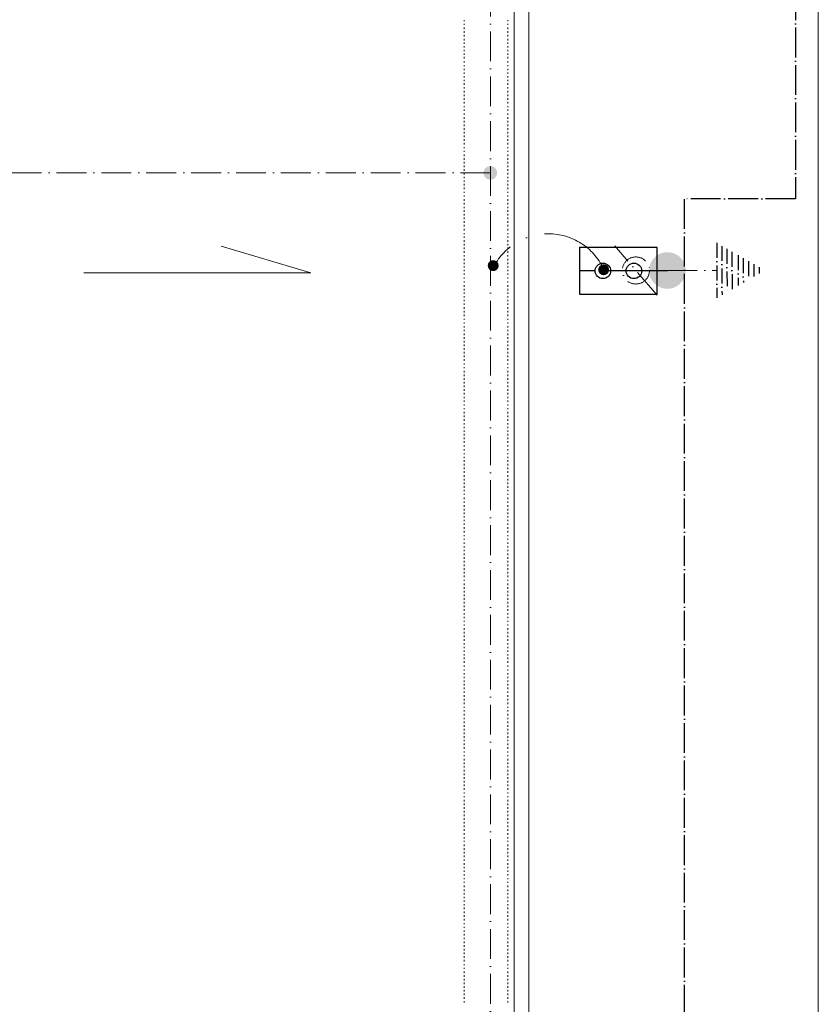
# Model space of a CAD drawing. Header units: centimetres. Extents: x -16053 to 7031, y -7778 to 254.
# Tile 166 of 256: x -4756 to -4113, y -4389 to -3597. Entities that reach past the tile are written whole.
import ezdxf
from ezdxf.enums import TextEntityAlignment as Align

# ---------------------------------------------------------------- set-up
doc = ezdxf.new("R2010")
doc.units = ezdxf.units.CM
doc.header["$MEASUREMENT"] = 0
doc.linetypes.add('ACAD_ISO04W100', pattern=[30, 24, -3, 0, -3])
doc.linetypes.add('ACAD_ISO10W100', pattern=[18, 12, -3, 0, -3])
doc.layers.get('0').update_dxf_attribs({"linetype": 'CONTINUOUS'})
for name, color, linetype, lineweight in [('2DE_OBJ_Eb-Ni', 160, 'CONTINUOUS', 30), ('2DE_OBJ_Eb-PV', 170, 'CONTINUOUS', 30), ('_jte_Uziom fund', 243, 'ACAD_ISO04W100', 30), ('ODGROMÓWKA', 3, 'ACAD_ISO10W100', 13)]:
    doc.layers.add(name, color=color, linetype=linetype, lineweight=lineweight)
doc.layers.add('2DE_TXT-EB', color=7, linetype='CONTINUOUS')
doc.layers.add('uziemienie', color=1, linetype='ACAD_ISO10W100')
doc.styles.add('CP_ATTR', font='txt')
doc.styles.add('CP_TXTCON', font='arial.ttf', dxfattribs={"width": 0.8})

# ---------------------------------------------------------------- blocks, each defined once
blk = doc.blocks.new('I$CE8CCB8F4')
at = {"layer": 'uziemienie'}
for points in [[(22.14, 0.07), (-22.14, -0.07)], [(19.68, -3.99), (-19.65, -4.11)], [(17.35, -8.04), (-17.3, -8.15)], [(15.03, -12.09), (-14.96, -12.19)], [(12.22, -16.99), (-12.12, -17.07)], [(9.8, -21.22), (-9.67, -21.27)], [(7.38, -25.44), (-7.22, -25.48)], [(4.96, -29.66), (-4.78, -29.69)], [(2.54, -33.88), (-2.33, -33.9)]]:
    blk.add_lwpolyline(points, dxfattribs=at)
blk = doc.blocks.new('I$C08180AA7')
at = {"layer": 'ODGROMÓWKA', "ltscale": 2}
h = blk.add_hatch(color=256, dxfattribs=at)
edge = h.paths.add_edge_path()
edge.add_arc((0.57, 0.59), 4.42, 0, 360)
h = blk.add_hatch(color=256, dxfattribs=at)
edge = h.paths.add_edge_path()
edge.add_arc((-2.77, -88.22), 4.42, 0, 360)
at = {"layer": 'uziemienie', "ltscale": 5}
h = blk.add_hatch(color=256, dxfattribs=at)
edge = h.paths.add_edge_path()
edge.add_ellipse((-3.33, -139.47), major_axis=(-11.53, 9.21), ratio=1, start_angle=225, end_angle=585)
h = blk.add_hatch(color=256, dxfattribs=at)
edge = h.paths.add_edge_path()
edge.add_arc((-2.54, -138.64), 6.18, 0, 360)
at = {"layer": 'ODGROMÓWKA', "ltscale": 2}
for points in [[(-23.25, -131.15), (16.58, -97.13)], [(-3.33, -139.47), (-3.33, -179.3)]]:
    blk.add_lwpolyline(points, dxfattribs=at)
blk.add_circle((-3.33, -114.14), 10.89, dxfattribs=at)
at = {"layer": 'ODGROMÓWKA', "ltscale": 5}
blk.add_arc((-23.15, -43.6), 49.36, 293.66536, 62.03675, dxfattribs=at)
at = {"layer": 'uziemienie', "ltscale": 5}
blk.add_lwpolyline([(-3.33, -88.81), (-3.33, -139.47)], dxfattribs=at)
at = {"layer": 'ODGROMÓWKA', "ltscale": 2}
blk.add_blockref('I$CE8CCB8F4', (-3.33, -179.3), dxfattribs=at)
blk = doc.blocks.new('Pd_elko_bis_n1362ni_ogko28')
for p, q in [((125, 0), (0, 0)), ((625, 0), (500, 0))]:
    blk.add_line(p, q)
for centre in [(187.5, 0), (437.5, 0)]:
    blk.add_circle(centre, 62.5)
at = {"linetype": 'ByBlock', "style": 'CP_ATTR', "flags": 9}
for tag, p in [('OTHER', (200.3, 61.2)), ('WEIGHT', (200.3, 61.3)), ('CHARACTER', (200.3, 61.2)), ('ARTICLE', (200.3, 61.3)), ('PRODUCER', (200.3, 61.2)), ('NAME', (200.3, 61.2)), ('VOLTAGE', (200.4, 61.2)), ('POWER', (200.4, 61.3)), ('PRODUCT-TYPE', (200.4, 61.2)), ('GROUP', (200.4, 61.3)), ('MATERIAL', (200.4, 61.2)), ('ORDER-NO', (200.4, 61.2)), ('NUMBER', (200.4, 61.2))]:
    blk.add_attdef(tag, text='', height=0.01, rotation=90, dxfattribs=at).set_placement(p, align=Align.MIDDLE_LEFT)
for tag, p in [('PART-3', (200.4, 61.2)), ('PART-2', (200.4, 61.2)), ('PART-1', (200.4, 61.2)), ('PART-6', (200.5, 61.2)), ('PART-5', (200.5, 61.2)), ('PART-4', (200.5, 61.2))]:
    blk.add_attdef(tag, text='', height=0.01, dxfattribs=at).set_placement(p, align=Align.MIDDLE_LEFT)
at = {"layer": '2DE_TXT-EB', "linetype": 'ByBlock', "style": 'CP_TXTCON', "width": 0.8, "flags": 12}
blk.add_attdef('MARK1', (87.5, 100), '', height=180, rotation=90, dxfattribs=at)
blk = doc.blocks.new('Pd_elko_bis_nx129_ccj6x9')
for p, q in [((187.5, 0), (-187.5, 0)), ((-187.5, 0), (-187.5, -625)), ((187.5, -625), (187.5, 0)), ((-187.5, -625), (187.5, -625))]:
    blk.add_line(p, q)
at = {"linetype": 'ByBlock', "style": 'CP_ATTR', "flags": 9}
for tag, p in [('OTHER', (-187.5, -624.9)), ('NAME', (-187.5, -624.9)), ('PART-1', (-187.5, -625)), ('MATERIAL', (-187.5, -625)), ('CHARACTER', (-187.5, -625)), ('ORDER-NO', (-187.5, -625)), ('PRODUCT-TYPE', (-187.5, -625)), ('NUMBER', (-187.5, -625)), ('PART-3', (-187.5, -625.1)), ('PART-2', (-187.5, -625.1)), ('ARTICLE', (-187.4, -624.9)), ('PRODUCER', (-187.4, -624.9)), ('PART-4', (-187.4, -625)), ('WEIGHT', (-187.4, -625)), ('VOLTAGE', (-187.4, -625)), ('POWER', (-187.4, -625)), ('GROUP', (-187.4, -625)), ('PART-6', (-187.4, -625.1)), ('PART-5', (-187.4, -625.1))]:
    blk.add_attdef(tag, text='', height=0.01, dxfattribs=at).set_placement(p, align=Align.MIDDLE_LEFT)
blk = doc.blocks.new('G$CF3B8FB40')
at = {"layer": '2DE_OBJ_Eb-Ni'}
blk.add_blockref('Pd_elko_bis_n1362ni_ogko28', (0, 0), dxfattribs=at)
at = {"layer": '2DE_OBJ_Eb-PV', "rotation": 270}
blk.add_blockref('Pd_elko_bis_nx129_ccj6x9', (625, 0), dxfattribs=at)

msp = doc.modelspace()

# ---------------------------------------------------------------- hatches: boundary and pattern name
at = {"layer": 'ODGROMÓWKA'}
h = msp.add_hatch(color=256, dxfattribs=at)
edge = h.paths.add_edge_path()
edge.add_arc((-4377.168, -3720.456), 5.528, 0, 360)

# ---------------------------------------------------------------- linework, layer by layer
at = {"color": 8, "linetype": 'Continuous', "lineweight": 15, "true_color": 0x767676}
msp.add_lwpolyline([(-4358.034, -5119.808), (-4346.29, -5119.808), (-4346.29, -325.557), (-4346.29, -313.152), (-6136.402, -313.152), (-6148.641, -313.152), (-6148.641, -855.164), (-6148.641, -842.925), (-9222.248, -842.925), (-9222.248, -855.164)], dxfattribs=at)
at = {"color": 252, "linetype": 'Continuous', "lineweight": 9, "true_color": 0x989898}
for points in [[(-4363.161, -4848.554), (-4358.034, -4848.554), (-4358.034, -325.557)], [(-4704.048, -3800.918), (-4521.448, -3800.918), (-4593.562, -3779.416)]]:
    msp.add_lwpolyline(points, dxfattribs=at)
at = {"color": 7, "linetype": 'Continuous', "lineweight": 9}
msp.add_lwpolyline([(-4113.409, -325.723), (-4113.409, -5119.973), (-4113.409, -5119.973)], dxfattribs=at)
at = {"color": 254, "linetype": 'Continuous', "lineweight": 5, "true_color": 0xfdc4fd}
for points in [[(-4398.226, -3598.47), (-4398.226, -3597.643), (-4398.226, -3597.643)], [(-4398.226, -3601.447), (-4398.226, -3600.62), (-4398.226, -3600.62)], [(-4398.226, -3604.92), (-4398.226, -3603.597), (-4398.226, -3603.597)], [(-4363.161, -3598.47), (-4363.161, -3597.643), (-4363.161, -3597.643)], [(-4363.161, -3601.447), (-4363.161, -3600.62), (-4363.161, -3600.62)], [(-4363.161, -3604.92), (-4363.161, -3603.597), (-4363.161, -3603.597)], [(-4398.226, -3607.897), (-4398.226, -3606.574), (-4398.226, -3606.574)], [(-4398.226, -3610.874), (-4398.226, -3609.551), (-4398.226, -3609.551)], [(-4363.161, -3607.897), (-4363.161, -3606.574), (-4363.161, -3606.574)], [(-4363.161, -3610.874), (-4363.161, -3609.551), (-4363.161, -3609.551)], [(-4398.226, -3613.852), (-4398.226, -3612.528), (-4398.226, -3612.528)], [(-4398.226, -3616.663), (-4398.226, -3615.506), (-4398.226, -3615.506)], [(-4398.226, -3619.641), (-4398.226, -3618.483), (-4398.226, -3618.483)], [(-4363.161, -3613.852), (-4363.161, -3612.528), (-4363.161, -3612.528)], [(-4363.161, -3616.663), (-4363.161, -3615.506), (-4363.161, -3615.506)], [(-4363.161, -3619.641), (-4363.161, -3618.483), (-4363.161, -3618.483)], [(-4398.226, -3622.618), (-4398.226, -3621.46), (-4398.226, -3621.46)], [(-4398.226, -3625.595), (-4398.226, -3624.437), (-4398.226, -3624.437)], [(-4398.226, -3628.572), (-4398.226, -3627.249), (-4398.226, -3627.249)], [(-4363.161, -3622.618), (-4363.161, -3621.46), (-4363.161, -3621.46)], [(-4363.161, -3625.595), (-4363.161, -3624.437), (-4363.161, -3624.437)], [(-4363.161, -3628.572), (-4363.161, -3627.249), (-4363.161, -3627.249)], [(-4398.226, -3631.549), (-4398.226, -3630.722), (-4398.226, -3630.722)], [(-4398.226, -3634.526), (-4398.226, -3633.7), (-4398.226, -3633.7)], [(-4363.161, -3631.549), (-4363.161, -3630.722), (-4363.161, -3630.722)], [(-4363.161, -3634.526), (-4363.161, -3633.7), (-4363.161, -3633.7)], [(-4398.226, -3637.834), (-4398.226, -3636.677), (-4398.226, -3636.677)], [(-4398.226, -3640.812), (-4398.226, -3639.654), (-4398.226, -3639.654)], [(-4398.226, -3643.789), (-4398.226, -3642.631), (-4398.226, -3642.631)], [(-4363.161, -3637.834), (-4363.161, -3636.677), (-4363.161, -3636.677)], [(-4363.161, -3640.812), (-4363.161, -3639.654), (-4363.161, -3639.654)], [(-4363.161, -3643.789), (-4363.161, -3642.631), (-4363.161, -3642.631)], [(-4398.226, -3646.766), (-4398.226, -3645.608), (-4398.226, -3645.608)], [(-4398.226, -3649.743), (-4398.226, -3648.42), (-4398.226, -3648.42)], [(-4363.161, -3646.766), (-4363.161, -3645.608), (-4363.161, -3645.608)], [(-4363.161, -3649.743), (-4363.161, -3648.42), (-4363.161, -3648.42)], [(-4398.226, -3652.72), (-4398.226, -3651.397), (-4398.226, -3651.397)], [(-4398.226, -3655.698), (-4398.226, -3654.374), (-4398.226, -3654.374)], [(-4398.226, -3658.675), (-4398.226, -3657.352), (-4398.226, -3657.352)], [(-4363.161, -3652.72), (-4363.161, -3651.397), (-4363.161, -3651.397)], [(-4363.161, -3655.698), (-4363.161, -3654.374), (-4363.161, -3654.374)], [(-4363.161, -3658.675), (-4363.161, -3657.352), (-4363.161, -3657.352)], [(-4398.226, -3661.652), (-4398.226, -3660.329), (-4398.226, -3660.329)], [(-4398.226, -3664.629), (-4398.226, -3663.306), (-4398.226, -3663.306)], [(-4398.226, -3667.606), (-4398.226, -3666.779), (-4398.226, -3666.779)], [(-4363.161, -3661.652), (-4363.161, -3660.329), (-4363.161, -3660.329)], [(-4363.161, -3664.629), (-4363.161, -3663.306), (-4363.161, -3663.306)], [(-4363.161, -3667.606), (-4363.161, -3666.779), (-4363.161, -3666.779)], [(-4398.226, -3670.583), (-4398.226, -3669.591), (-4398.226, -3669.591)], [(-4398.226, -3673.891), (-4398.226, -3672.568), (-4398.226, -3672.568)], [(-4363.161, -3670.583), (-4363.161, -3669.591), (-4363.161, -3669.591)], [(-4363.161, -3673.891), (-4363.161, -3672.568), (-4363.161, -3672.568)], [(-4398.226, -3676.869), (-4398.226, -3675.545), (-4398.226, -3675.545)], [(-4398.226, -3679.846), (-4398.226, -3678.523), (-4398.226, -3678.523)], [(-4398.226, -3682.823), (-4398.226, -3681.5), (-4398.226, -3681.5)], [(-4363.161, -3676.869), (-4363.161, -3675.545), (-4363.161, -3675.545)], [(-4363.161, -3679.846), (-4363.161, -3678.523), (-4363.161, -3678.523)], [(-4363.161, -3682.823), (-4363.161, -3681.5), (-4363.161, -3681.5)], [(-4398.226, -3685.8), (-4398.226, -3684.477), (-4398.226, -3684.477)], [(-4398.226, -3688.777), (-4398.226, -3687.454), (-4398.226, -3687.454)], [(-4398.226, -3691.754), (-4398.226, -3690.431), (-4398.226, -3690.431)], [(-4363.161, -3685.8), (-4363.161, -3684.477), (-4363.161, -3684.477)], [(-4363.161, -3688.777), (-4363.161, -3687.454), (-4363.161, -3687.454)], [(-4363.161, -3691.754), (-4363.161, -3690.431), (-4363.161, -3690.431)], [(-4398.226, -3694.732), (-4398.226, -3693.408), (-4398.226, -3693.408)], [(-4398.226, -3697.543), (-4398.226, -3696.386), (-4398.226, -3696.386)], [(-4363.161, -3694.732), (-4363.161, -3693.408), (-4363.161, -3693.408)], [(-4363.161, -3697.543), (-4363.161, -3696.386), (-4363.161, -3696.386)], [(-4398.226, -3700.521), (-4398.226, -3699.694), (-4398.226, -3699.694)], [(-4398.226, -3703.498), (-4398.226, -3702.671), (-4398.226, -3702.671)], [(-4398.226, -3706.971), (-4398.226, -3705.648), (-4398.226, -3705.648)], [(-4363.161, -3700.521), (-4363.161, -3699.694), (-4363.161, -3699.694)], [(-4363.161, -3703.498), (-4363.161, -3702.671), (-4363.161, -3702.671)], [(-4363.161, -3706.971), (-4363.161, -3705.648), (-4363.161, -3705.648)], [(-4398.226, -3709.948), (-4398.226, -3708.625), (-4398.226, -3708.625)], [(-4398.226, -3712.926), (-4398.226, -3711.602), (-4398.226, -3711.602)], [(-4363.161, -3709.948), (-4363.161, -3708.625), (-4363.161, -3708.625)], [(-4363.161, -3712.926), (-4363.161, -3711.602), (-4363.161, -3711.602)], [(-4398.226, -3715.903), (-4398.226, -3714.58), (-4398.226, -3714.58)], [(-4398.226, -3718.715), (-4398.226, -3717.557), (-4398.226, -3717.557)], [(-4398.226, -3721.692), (-4398.226, -3720.534), (-4398.226, -3720.534)], [(-4363.161, -3715.903), (-4363.161, -3714.58), (-4363.161, -3714.58)], [(-4363.161, -3718.715), (-4363.161, -3717.557), (-4363.161, -3717.557)], [(-4363.161, -3721.692), (-4363.161, -3720.534), (-4363.161, -3720.534)], [(-4398.226, -3724.669), (-4398.226, -3723.511), (-4398.226, -3723.511)], [(-4398.226, -3727.646), (-4398.226, -3726.488), (-4398.226, -3726.488)], [(-4398.226, -3730.623), (-4398.226, -3729.3), (-4398.226, -3729.3)], [(-4363.161, -3724.669), (-4363.161, -3723.511), (-4363.161, -3723.511)], [(-4363.161, -3727.646), (-4363.161, -3726.488), (-4363.161, -3726.488)], [(-4363.161, -3730.623), (-4363.161, -3729.3), (-4363.161, -3729.3)], [(-4398.226, -3733.6), (-4398.226, -3732.277), (-4398.226, -3732.277)], [(-4398.226, -3736.578), (-4398.226, -3735.751), (-4398.226, -3735.751)], [(-4363.161, -3733.6), (-4363.161, -3732.277), (-4363.161, -3732.277)], [(-4363.161, -3736.578), (-4363.161, -3735.751), (-4363.161, -3735.751)], [(-4398.226, -3739.555), (-4398.226, -3738.728), (-4398.226, -3738.728)], [(-4398.226, -3742.863), (-4398.226, -3741.705), (-4398.226, -3741.705)], [(-4398.226, -3745.84), (-4398.226, -3744.682), (-4398.226, -3744.682)], [(-4363.161, -3739.555), (-4363.161, -3738.728), (-4363.161, -3738.728)], [(-4363.161, -3742.863), (-4363.161, -3741.705), (-4363.161, -3741.705)], [(-4363.161, -3745.84), (-4363.161, -3744.682), (-4363.161, -3744.682)], [(-4398.226, -3748.817), (-4398.226, -3747.659), (-4398.226, -3747.659)], [(-4398.226, -3751.794), (-4398.226, -3750.471), (-4398.226, -3750.471)], [(-4398.226, -3754.771), (-4398.226, -3753.448), (-4398.226, -3753.448)], [(-4363.161, -3748.817), (-4363.161, -3747.659), (-4363.161, -3747.659)], [(-4363.161, -3751.794), (-4363.161, -3750.471), (-4363.161, -3750.471)], [(-4363.161, -3754.771), (-4363.161, -3753.448), (-4363.161, -3753.448)], [(-4398.226, -3757.749), (-4398.226, -3756.425), (-4398.226, -3756.425)], [(-4398.226, -3760.726), (-4398.226, -3759.403), (-4398.226, -3759.403)], [(-4363.161, -3757.749), (-4363.161, -3756.425), (-4363.161, -3756.425)], [(-4363.161, -3760.726), (-4363.161, -3759.403), (-4363.161, -3759.403)], [(-4398.226, -3763.703), (-4398.226, -3762.38), (-4398.226, -3762.38)], [(-4398.226, -3766.68), (-4398.226, -3765.357), (-4398.226, -3765.357)], [(-4398.226, -3769.657), (-4398.226, -3768.83), (-4398.226, -3768.83)], [(-4363.161, -3763.703), (-4363.161, -3762.38), (-4363.161, -3762.38)], [(-4363.161, -3766.68), (-4363.161, -3765.357), (-4363.161, -3765.357)], [(-4363.161, -3769.657), (-4363.161, -3768.83), (-4363.161, -3768.83)], [(-4398.226, -3772.635), (-4398.226, -3771.642), (-4398.226, -3771.642)], [(-4398.226, -3775.943), (-4398.226, -3774.619), (-4398.226, -3774.619)], [(-4398.226, -3778.92), (-4398.226, -3777.596), (-4398.226, -3777.596)], [(-4363.161, -3772.635), (-4363.161, -3771.642), (-4363.161, -3771.642)], [(-4363.161, -3775.943), (-4363.161, -3774.619), (-4363.161, -3774.619)], [(-4363.161, -3778.92), (-4363.161, -3777.596), (-4363.161, -3777.596)], [(-4398.226, -3781.897), (-4398.226, -3780.574), (-4398.226, -3780.574)], [(-4398.226, -3784.874), (-4398.226, -3783.551), (-4398.226, -3783.551)], [(-4363.161, -3781.897), (-4363.161, -3780.574), (-4363.161, -3780.574)], [(-4363.161, -3784.874), (-4363.161, -3783.551), (-4363.161, -3783.551)], [(-4398.226, -3787.851), (-4398.226, -3786.528), (-4398.226, -3786.528)], [(-4398.226, -3790.828), (-4398.226, -3789.505), (-4398.226, -3789.505)], [(-4398.226, -3793.806), (-4398.226, -3792.482), (-4398.226, -3792.482)], [(-4363.161, -3787.851), (-4363.161, -3786.528), (-4363.161, -3786.528)], [(-4363.161, -3790.828), (-4363.161, -3789.505), (-4363.161, -3789.505)], [(-4363.161, -3793.806), (-4363.161, -3792.482), (-4363.161, -3792.482)], [(-4398.226, -3796.617), (-4398.226, -3795.46), (-4398.226, -3795.46)], [(-4398.226, -3799.595), (-4398.226, -3798.437), (-4398.226, -3798.437)], [(-4398.226, -3802.572), (-4398.226, -3801.414), (-4398.226, -3801.414)], [(-4363.161, -3796.617), (-4363.161, -3795.46), (-4363.161, -3795.46)], [(-4363.161, -3799.595), (-4363.161, -3798.437), (-4363.161, -3798.437)], [(-4363.161, -3802.572), (-4363.161, -3801.414), (-4363.161, -3801.414)], [(-4398.226, -3805.549), (-4398.226, -3804.722), (-4398.226, -3804.722)], [(-4398.226, -3808.526), (-4398.226, -3807.699), (-4398.226, -3807.699)], [(-4363.161, -3805.549), (-4363.161, -3804.722), (-4363.161, -3804.722)], [(-4363.161, -3808.526), (-4363.161, -3807.699), (-4363.161, -3807.699)], [(-4398.226, -3811.999), (-4398.226, -3810.676), (-4398.226, -3810.676)], [(-4398.226, -3814.977), (-4398.226, -3813.653), (-4398.226, -3813.653)], [(-4398.226, -3817.788), (-4398.226, -3816.631), (-4398.226, -3816.631)], [(-4363.161, -3811.999), (-4363.161, -3810.676), (-4363.161, -3810.676)], [(-4363.161, -3814.977), (-4363.161, -3813.653), (-4363.161, -3813.653)], [(-4363.161, -3817.788), (-4363.161, -3816.631), (-4363.161, -3816.631)], [(-4398.226, -3820.766), (-4398.226, -3819.608), (-4398.226, -3819.608)], [(-4398.226, -3823.743), (-4398.226, -3822.585), (-4398.226, -3822.585)], [(-4363.161, -3820.766), (-4363.161, -3819.608), (-4363.161, -3819.608)], [(-4363.161, -3823.743), (-4363.161, -3822.585), (-4363.161, -3822.585)], [(-4398.226, -3826.72), (-4398.226, -3825.562), (-4398.226, -3825.562)], [(-4398.226, -3829.697), (-4398.226, -3828.374), (-4398.226, -3828.374)], [(-4398.226, -3832.674), (-4398.226, -3831.351), (-4398.226, -3831.351)], [(-4363.161, -3826.72), (-4363.161, -3825.562), (-4363.161, -3825.562)], [(-4363.161, -3829.697), (-4363.161, -3828.374), (-4363.161, -3828.374)], [(-4363.161, -3832.674), (-4363.161, -3831.351), (-4363.161, -3831.351)], [(-4398.226, -3835.651), (-4398.226, -3834.328), (-4398.226, -3834.328)], [(-4398.226, -3838.629), (-4398.226, -3837.802), (-4398.226, -3837.802)], [(-4398.226, -3841.606), (-4398.226, -3840.779), (-4398.226, -3840.779)], [(-4363.161, -3835.651), (-4363.161, -3834.328), (-4363.161, -3834.328)], [(-4363.161, -3838.629), (-4363.161, -3837.802), (-4363.161, -3837.802)], [(-4363.161, -3841.606), (-4363.161, -3840.779), (-4363.161, -3840.779)], [(-4398.226, -3844.914), (-4398.226, -3843.756), (-4398.226, -3843.756)], [(-4398.226, -3847.891), (-4398.226, -3846.733), (-4398.226, -3846.733)], [(-4363.161, -3844.914), (-4363.161, -3843.756), (-4363.161, -3843.756)], [(-4363.161, -3847.891), (-4363.161, -3846.733), (-4363.161, -3846.733)], [(-4398.226, -3850.868), (-4398.226, -3849.545), (-4398.226, -3849.545)], [(-4398.226, -3853.845), (-4398.226, -3852.522), (-4398.226, -3852.522)], [(-4398.226, -3856.823), (-4398.226, -3855.499), (-4398.226, -3855.499)], [(-4363.161, -3850.868), (-4363.161, -3849.545), (-4363.161, -3849.545)], [(-4363.161, -3853.845), (-4363.161, -3852.522), (-4363.161, -3852.522)], [(-4363.161, -3856.823), (-4363.161, -3855.499), (-4363.161, -3855.499)], [(-4398.226, -3859.8), (-4398.226, -3858.477), (-4398.226, -3858.477)], [(-4398.226, -3862.777), (-4398.226, -3861.454), (-4398.226, -3861.454)], [(-4398.226, -3865.754), (-4398.226, -3864.431), (-4398.226, -3864.431)], [(-4363.161, -3859.8), (-4363.161, -3858.477), (-4363.161, -3858.477)], [(-4363.161, -3862.777), (-4363.161, -3861.454), (-4363.161, -3861.454)], [(-4363.161, -3865.754), (-4363.161, -3864.431), (-4363.161, -3864.431)], [(-4398.226, -3868.731), (-4398.226, -3867.408), (-4398.226, -3867.408)], [(-4398.226, -3871.708), (-4398.226, -3870.385), (-4398.226, -3870.385)], [(-4363.161, -3868.731), (-4363.161, -3867.408), (-4363.161, -3867.408)], [(-4363.161, -3871.708), (-4363.161, -3870.385), (-4363.161, -3870.385)], [(-4398.226, -3874.686), (-4398.226, -3873.693), (-4398.226, -3873.693)], [(-4398.226, -3877.497), (-4398.226, -3876.67), (-4398.226, -3876.67)], [(-4398.226, -3880.971), (-4398.226, -3879.648), (-4398.226, -3879.648)], [(-4363.161, -3874.686), (-4363.161, -3873.693), (-4363.161, -3873.693)], [(-4363.161, -3877.497), (-4363.161, -3876.67), (-4363.161, -3876.67)], [(-4363.161, -3880.971), (-4363.161, -3879.648), (-4363.161, -3879.648)], [(-4398.226, -3883.948), (-4398.226, -3882.625), (-4398.226, -3882.625)], [(-4398.226, -3886.925), (-4398.226, -3885.602), (-4398.226, -3885.602)], [(-4398.226, -3889.902), (-4398.226, -3888.579), (-4398.226, -3888.579)], [(-4363.161, -3883.948), (-4363.161, -3882.625), (-4363.161, -3882.625)], [(-4363.161, -3886.925), (-4363.161, -3885.602), (-4363.161, -3885.602)], [(-4363.161, -3889.902), (-4363.161, -3888.579), (-4363.161, -3888.579)], [(-4398.226, -3892.879), (-4398.226, -3891.556), (-4398.226, -3891.556)], [(-4398.226, -3895.857), (-4398.226, -3894.533), (-4398.226, -3894.533)], [(-4363.161, -3892.879), (-4363.161, -3891.556), (-4363.161, -3891.556)], [(-4363.161, -3895.857), (-4363.161, -3894.533), (-4363.161, -3894.533)], [(-4398.226, -3898.668), (-4398.226, -3897.511), (-4398.226, -3897.511)], [(-4398.226, -3901.646), (-4398.226, -3900.488), (-4398.226, -3900.488)], [(-4398.226, -3904.623), (-4398.226, -3903.465), (-4398.226, -3903.465)], [(-4363.161, -3898.668), (-4363.161, -3897.511), (-4363.161, -3897.511)], [(-4363.161, -3901.646), (-4363.161, -3900.488), (-4363.161, -3900.488)], [(-4363.161, -3904.623), (-4363.161, -3903.465), (-4363.161, -3903.465)], [(-4398.226, -3907.6), (-4398.226, -3906.773), (-4398.226, -3906.773)], [(-4398.226, -3910.577), (-4398.226, -3909.75), (-4398.226, -3909.75)], [(-4363.161, -3907.6), (-4363.161, -3906.773), (-4363.161, -3906.773)], [(-4363.161, -3910.577), (-4363.161, -3909.75), (-4363.161, -3909.75)], [(-4398.226, -3914.051), (-4398.226, -3912.727), (-4398.226, -3912.727)], [(-4398.226, -3917.028), (-4398.226, -3915.705), (-4398.226, -3915.705)], [(-4398.226, -3919.839), (-4398.226, -3918.682), (-4398.226, -3918.682)], [(-4363.161, -3914.051), (-4363.161, -3912.727), (-4363.161, -3912.727)], [(-4363.161, -3917.028), (-4363.161, -3915.705), (-4363.161, -3915.705)], [(-4363.161, -3919.839), (-4363.161, -3918.682), (-4363.161, -3918.682)], [(-4398.226, -3922.817), (-4398.226, -3921.659), (-4398.226, -3921.659)], [(-4398.226, -3925.794), (-4398.226, -3924.636), (-4398.226, -3924.636)], [(-4398.226, -3928.771), (-4398.226, -3927.613), (-4398.226, -3927.613)], [(-4363.161, -3922.817), (-4363.161, -3921.659), (-4363.161, -3921.659)], [(-4363.161, -3925.794), (-4363.161, -3924.636), (-4363.161, -3924.636)], [(-4363.161, -3928.771), (-4363.161, -3927.613), (-4363.161, -3927.613)], [(-4398.226, -3931.748), (-4398.226, -3930.425), (-4398.226, -3930.425)], [(-4398.226, -3934.725), (-4398.226, -3933.402), (-4398.226, -3933.402)], [(-4363.161, -3931.748), (-4363.161, -3930.425), (-4363.161, -3930.425)], [(-4363.161, -3934.725), (-4363.161, -3933.402), (-4363.161, -3933.402)], [(-4398.226, -3937.703), (-4398.226, -3936.379), (-4398.226, -3936.379)], [(-4398.226, -3940.68), (-4398.226, -3939.357), (-4398.226, -3939.357)], [(-4398.226, -3943.657), (-4398.226, -3942.83), (-4398.226, -3942.83)], [(-4363.161, -3937.703), (-4363.161, -3936.379), (-4363.161, -3936.379)], [(-4363.161, -3940.68), (-4363.161, -3939.357), (-4363.161, -3939.357)], [(-4363.161, -3943.657), (-4363.161, -3942.83), (-4363.161, -3942.83)], [(-4398.226, -3946.634), (-4398.226, -3945.807), (-4398.226, -3945.807)], [(-4398.226, -3949.942), (-4398.226, -3948.784), (-4398.226, -3948.784)], [(-4398.226, -3952.919), (-4398.226, -3951.596), (-4398.226, -3951.596)], [(-4363.161, -3946.634), (-4363.161, -3945.807), (-4363.161, -3945.807)], [(-4363.161, -3949.942), (-4363.161, -3948.784), (-4363.161, -3948.784)], [(-4363.161, -3952.919), (-4363.161, -3951.596), (-4363.161, -3951.596)], [(-4398.226, -3955.896), (-4398.226, -3954.573), (-4398.226, -3954.573)], [(-4398.226, -3958.874), (-4398.226, -3957.55), (-4398.226, -3957.55)], [(-4363.161, -3955.896), (-4363.161, -3954.573), (-4363.161, -3954.573)], [(-4363.161, -3958.874), (-4363.161, -3957.55), (-4363.161, -3957.55)], [(-4398.226, -3961.851), (-4398.226, -3960.528), (-4398.226, -3960.528)], [(-4398.226, -3964.828), (-4398.226, -3963.505), (-4398.226, -3963.505)], [(-4398.226, -3967.805), (-4398.226, -3966.482), (-4398.226, -3966.482)], [(-4363.161, -3961.851), (-4363.161, -3960.528), (-4363.161, -3960.528)], [(-4363.161, -3964.828), (-4363.161, -3963.505), (-4363.161, -3963.505)], [(-4363.161, -3967.805), (-4363.161, -3966.482), (-4363.161, -3966.482)], [(-4398.226, -3970.782), (-4398.226, -3969.459), (-4398.226, -3969.459)], [(-4398.226, -3973.76), (-4398.226, -3972.436), (-4398.226, -3972.436)], [(-4398.226, -3976.571), (-4398.226, -3975.413), (-4398.226, -3975.413)], [(-4363.161, -3970.782), (-4363.161, -3969.459), (-4363.161, -3969.459)], [(-4363.161, -3973.76), (-4363.161, -3972.436), (-4363.161, -3972.436)], [(-4363.161, -3976.571), (-4363.161, -3975.413), (-4363.161, -3975.413)], [(-4398.226, -3979.548), (-4398.226, -3978.721), (-4398.226, -3978.721)], [(-4398.226, -3983.022), (-4398.226, -3981.699), (-4398.226, -3981.699)], [(-4363.161, -3979.548), (-4363.161, -3978.721), (-4363.161, -3978.721)], [(-4363.161, -3983.022), (-4363.161, -3981.699), (-4363.161, -3981.699)], [(-4398.226, -3985.999), (-4398.226, -3984.676), (-4398.226, -3984.676)], [(-4398.226, -3988.976), (-4398.226, -3987.653), (-4398.226, -3987.653)], [(-4398.226, -3991.953), (-4398.226, -3990.63), (-4398.226, -3990.63)], [(-4363.161, -3985.999), (-4363.161, -3984.676), (-4363.161, -3984.676)], [(-4363.161, -3988.976), (-4363.161, -3987.653), (-4363.161, -3987.653)], [(-4363.161, -3991.953), (-4363.161, -3990.63), (-4363.161, -3990.63)], [(-4398.226, -3994.931), (-4398.226, -3993.607), (-4398.226, -3993.607)], [(-4398.226, -3997.742), (-4398.226, -3996.585), (-4398.226, -3996.585)], [(-4398.226, -4000.72), (-4398.226, -3999.562), (-4398.226, -3999.562)], [(-4363.161, -3994.931), (-4363.161, -3993.607), (-4363.161, -3993.607)], [(-4363.161, -3997.742), (-4363.161, -3996.585), (-4363.161, -3996.585)], [(-4363.161, -4000.72), (-4363.161, -3999.562), (-4363.161, -3999.562)], [(-4398.226, -4003.697), (-4398.226, -4002.539), (-4398.226, -4002.539)], [(-4398.226, -4006.674), (-4398.226, -4005.516), (-4398.226, -4005.516)], [(-4363.161, -4003.697), (-4363.161, -4002.539), (-4363.161, -4002.539)], [(-4363.161, -4006.674), (-4363.161, -4005.516), (-4363.161, -4005.516)], [(-4398.226, -4009.651), (-4398.226, -4008.328), (-4398.226, -4008.328)], [(-4398.226, -4012.628), (-4398.226, -4011.801), (-4398.226, -4011.801)], [(-4398.226, -4015.605), (-4398.226, -4014.778), (-4398.226, -4014.778)], [(-4363.161, -4009.651), (-4363.161, -4008.328), (-4363.161, -4008.328)], [(-4363.161, -4012.628), (-4363.161, -4011.801), (-4363.161, -4011.801)], [(-4363.161, -4015.605), (-4363.161, -4014.778), (-4363.161, -4014.778)], [(-4398.226, -4018.913), (-4398.226, -4017.756), (-4398.226, -4017.756)], [(-4398.226, -4021.891), (-4398.226, -4020.733), (-4398.226, -4020.733)], [(-4363.161, -4018.913), (-4363.161, -4017.756), (-4363.161, -4017.756)], [(-4363.161, -4021.891), (-4363.161, -4020.733), (-4363.161, -4020.733)], [(-4398.226, -4024.868), (-4398.226, -4023.71), (-4398.226, -4023.71)], [(-4398.226, -4027.845), (-4398.226, -4026.687), (-4398.226, -4026.687)], [(-4398.226, -4030.822), (-4398.226, -4029.499), (-4398.226, -4029.499)], [(-4363.161, -4024.868), (-4363.161, -4023.71), (-4363.161, -4023.71)], [(-4363.161, -4027.845), (-4363.161, -4026.687), (-4363.161, -4026.687)], [(-4363.161, -4030.822), (-4363.161, -4029.499), (-4363.161, -4029.499)], [(-4398.226, -4033.799), (-4398.226, -4032.476), (-4398.226, -4032.476)], [(-4398.226, -4036.776), (-4398.226, -4035.453), (-4398.226, -4035.453)], [(-4398.226, -4039.754), (-4398.226, -4038.43), (-4398.226, -4038.43)], [(-4363.161, -4033.799), (-4363.161, -4032.476), (-4363.161, -4032.476)], [(-4363.161, -4036.776), (-4363.161, -4035.453), (-4363.161, -4035.453)], [(-4363.161, -4039.754), (-4363.161, -4038.43), (-4363.161, -4038.43)], [(-4398.226, -4042.731), (-4398.226, -4041.408), (-4398.226, -4041.408)], [(-4398.226, -4045.708), (-4398.226, -4044.385), (-4398.226, -4044.385)], [(-4363.161, -4042.731), (-4363.161, -4041.408), (-4363.161, -4041.408)], [(-4363.161, -4045.708), (-4363.161, -4044.385), (-4363.161, -4044.385)], [(-4398.226, -4048.685), (-4398.226, -4047.858), (-4398.226, -4047.858)], [(-4398.226, -4051.993), (-4398.226, -4050.67), (-4398.226, -4050.67)], [(-4398.226, -4054.97), (-4398.226, -4053.647), (-4398.226, -4053.647)], [(-4363.161, -4048.685), (-4363.161, -4047.858), (-4363.161, -4047.858)], [(-4363.161, -4051.993), (-4363.161, -4050.67), (-4363.161, -4050.67)], [(-4363.161, -4054.97), (-4363.161, -4053.647), (-4363.161, -4053.647)], [(-4398.226, -4057.948), (-4398.226, -4056.624), (-4398.226, -4056.624)], [(-4398.226, -4060.925), (-4398.226, -4059.602), (-4398.226, -4059.602)], [(-4398.226, -4063.902), (-4398.226, -4062.579), (-4398.226, -4062.579)], [(-4363.161, -4057.948), (-4363.161, -4056.624), (-4363.161, -4056.624)], [(-4363.161, -4060.925), (-4363.161, -4059.602), (-4363.161, -4059.602)], [(-4363.161, -4063.902), (-4363.161, -4062.579), (-4363.161, -4062.579)], [(-4398.226, -4066.879), (-4398.226, -4065.556), (-4398.226, -4065.556)], [(-4398.226, -4069.856), (-4398.226, -4068.533), (-4398.226, -4068.533)], [(-4363.161, -4066.879), (-4363.161, -4065.556), (-4363.161, -4065.556)], [(-4363.161, -4069.856), (-4363.161, -4068.533), (-4363.161, -4068.533)], [(-4398.226, -4072.833), (-4398.226, -4071.51), (-4398.226, -4071.51)], [(-4398.226, -4075.811), (-4398.226, -4074.487), (-4398.226, -4074.487)], [(-4398.226, -4078.622), (-4398.226, -4077.465), (-4398.226, -4077.465)], [(-4363.161, -4072.833), (-4363.161, -4071.51), (-4363.161, -4071.51)], [(-4363.161, -4075.811), (-4363.161, -4074.487), (-4363.161, -4074.487)], [(-4363.161, -4078.622), (-4363.161, -4077.465), (-4363.161, -4077.465)], [(-4398.226, -4081.6), (-4398.226, -4080.773), (-4398.226, -4080.773)], [(-4398.226, -4084.577), (-4398.226, -4083.75), (-4398.226, -4083.75)], [(-4398.226, -4088.05), (-4398.226, -4086.727), (-4398.226, -4086.727)], [(-4363.161, -4081.6), (-4363.161, -4080.773), (-4363.161, -4080.773)], [(-4363.161, -4084.577), (-4363.161, -4083.75), (-4363.161, -4083.75)], [(-4363.161, -4088.05), (-4363.161, -4086.727), (-4363.161, -4086.727)], [(-4398.226, -4091.027), (-4398.226, -4089.704), (-4398.226, -4089.704)], [(-4398.226, -4094.004), (-4398.226, -4092.681), (-4398.226, -4092.681)], [(-4363.161, -4091.027), (-4363.161, -4089.704), (-4363.161, -4089.704)], [(-4363.161, -4094.004), (-4363.161, -4092.681), (-4363.161, -4092.681)], [(-4398.226, -4096.982), (-4398.226, -4095.658), (-4398.226, -4095.658)], [(-4398.226, -4099.793), (-4398.226, -4098.636), (-4398.226, -4098.636)], [(-4398.226, -4102.771), (-4398.226, -4101.613), (-4398.226, -4101.613)], [(-4363.161, -4096.982), (-4363.161, -4095.658), (-4363.161, -4095.658)], [(-4363.161, -4099.793), (-4363.161, -4098.636), (-4363.161, -4098.636)], [(-4363.161, -4102.771), (-4363.161, -4101.613), (-4363.161, -4101.613)], [(-4398.226, -4105.748), (-4398.226, -4104.59), (-4398.226, -4104.59)], [(-4398.226, -4108.725), (-4398.226, -4107.567), (-4398.226, -4107.567)], [(-4398.226, -4111.702), (-4398.226, -4110.379), (-4398.226, -4110.379)], [(-4363.161, -4105.748), (-4363.161, -4104.59), (-4363.161, -4104.59)], [(-4363.161, -4108.725), (-4363.161, -4107.567), (-4363.161, -4107.567)], [(-4363.161, -4111.702), (-4363.161, -4110.379), (-4363.161, -4110.379)], [(-4398.226, -4114.679), (-4398.226, -4113.356), (-4398.226, -4113.356)], [(-4398.226, -4117.656), (-4398.226, -4116.83), (-4398.226, -4116.83)], [(-4363.161, -4114.679), (-4363.161, -4113.356), (-4363.161, -4113.356)], [(-4363.161, -4117.656), (-4363.161, -4116.83), (-4363.161, -4116.83)], [(-4398.226, -4120.634), (-4398.226, -4119.807), (-4398.226, -4119.807)], [(-4398.226, -4123.942), (-4398.226, -4122.784), (-4398.226, -4122.784)], [(-4398.226, -4126.919), (-4398.226, -4125.761), (-4398.226, -4125.761)], [(-4363.161, -4120.634), (-4363.161, -4119.807), (-4363.161, -4119.807)], [(-4363.161, -4123.942), (-4363.161, -4122.784), (-4363.161, -4122.784)], [(-4363.161, -4126.919), (-4363.161, -4125.761), (-4363.161, -4125.761)], [(-4398.226, -4129.896), (-4398.226, -4128.738), (-4398.226, -4128.738)], [(-4398.226, -4132.873), (-4398.226, -4131.55), (-4398.226, -4131.55)], [(-4363.161, -4129.896), (-4363.161, -4128.738), (-4363.161, -4128.738)], [(-4363.161, -4132.873), (-4363.161, -4131.55), (-4363.161, -4131.55)], [(-4398.226, -4135.85), (-4398.226, -4134.527), (-4398.226, -4134.527)], [(-4398.226, -4138.828), (-4398.226, -4137.504), (-4398.226, -4137.504)], [(-4398.226, -4141.805), (-4398.226, -4140.482), (-4398.226, -4140.482)], [(-4363.161, -4135.85), (-4363.161, -4134.527), (-4363.161, -4134.527)], [(-4363.161, -4138.828), (-4363.161, -4137.504), (-4363.161, -4137.504)], [(-4363.161, -4141.805), (-4363.161, -4140.482), (-4363.161, -4140.482)], [(-4398.226, -4144.782), (-4398.226, -4143.459), (-4398.226, -4143.459)], [(-4398.226, -4147.759), (-4398.226, -4146.436), (-4398.226, -4146.436)], [(-4398.226, -4150.736), (-4398.226, -4149.909), (-4398.226, -4149.909)], [(-4363.161, -4144.782), (-4363.161, -4143.459), (-4363.161, -4143.459)], [(-4363.161, -4147.759), (-4363.161, -4146.436), (-4363.161, -4146.436)], [(-4363.161, -4150.736), (-4363.161, -4149.909), (-4363.161, -4149.909)], [(-4398.226, -4153.713), (-4398.226, -4152.721), (-4398.226, -4152.721)], [(-4398.226, -4157.021), (-4398.226, -4155.698), (-4398.226, -4155.698)], [(-4363.161, -4153.713), (-4363.161, -4152.721), (-4363.161, -4152.721)], [(-4363.161, -4157.021), (-4363.161, -4155.698), (-4363.161, -4155.698)], [(-4398.226, -4159.999), (-4398.226, -4158.675), (-4398.226, -4158.675)], [(-4398.226, -4162.976), (-4398.226, -4161.653), (-4398.226, -4161.653)], [(-4398.226, -4165.953), (-4398.226, -4164.63), (-4398.226, -4164.63)], [(-4363.161, -4159.999), (-4363.161, -4158.675), (-4363.161, -4158.675)], [(-4363.161, -4162.976), (-4363.161, -4161.653), (-4363.161, -4161.653)], [(-4363.161, -4165.953), (-4363.161, -4164.63), (-4363.161, -4164.63)], [(-4398.226, -4168.93), (-4398.226, -4167.607), (-4398.226, -4167.607)], [(-4398.226, -4171.907), (-4398.226, -4170.584), (-4398.226, -4170.584)], [(-4398.226, -4174.884), (-4398.226, -4173.561), (-4398.226, -4173.561)], [(-4363.161, -4168.93), (-4363.161, -4167.607), (-4363.161, -4167.607)], [(-4363.161, -4171.907), (-4363.161, -4170.584), (-4363.161, -4170.584)], [(-4363.161, -4174.884), (-4363.161, -4173.561), (-4363.161, -4173.561)], [(-4398.226, -4177.696), (-4398.226, -4176.538), (-4398.226, -4176.538)], [(-4398.226, -4180.673), (-4398.226, -4179.516), (-4398.226, -4179.516)], [(-4363.161, -4177.696), (-4363.161, -4176.538), (-4363.161, -4176.538)], [(-4363.161, -4180.673), (-4363.161, -4179.516), (-4363.161, -4179.516)], [(-4398.226, -4183.651), (-4398.226, -4182.493), (-4398.226, -4182.493)], [(-4398.226, -4186.628), (-4398.226, -4185.801), (-4398.226, -4185.801)], [(-4398.226, -4189.605), (-4398.226, -4188.778), (-4398.226, -4188.778)], [(-4363.161, -4183.651), (-4363.161, -4182.493), (-4363.161, -4182.493)], [(-4363.161, -4186.628), (-4363.161, -4185.801), (-4363.161, -4185.801)], [(-4363.161, -4189.605), (-4363.161, -4188.778), (-4363.161, -4188.778)], [(-4398.226, -4193.078), (-4398.226, -4191.755), (-4398.226, -4191.755)], [(-4398.226, -4196.056), (-4398.226, -4194.732), (-4398.226, -4194.732)], [(-4363.161, -4193.078), (-4363.161, -4191.755), (-4363.161, -4191.755)], [(-4363.161, -4196.056), (-4363.161, -4194.732), (-4363.161, -4194.732)], [(-4398.226, -4198.867), (-4398.226, -4197.71), (-4398.226, -4197.71)], [(-4398.226, -4201.845), (-4398.226, -4200.687), (-4398.226, -4200.687)], [(-4398.226, -4204.822), (-4398.226, -4203.664), (-4398.226, -4203.664)], [(-4363.161, -4198.867), (-4363.161, -4197.71), (-4363.161, -4197.71)], [(-4363.161, -4201.845), (-4363.161, -4200.687), (-4363.161, -4200.687)], [(-4363.161, -4204.822), (-4363.161, -4203.664), (-4363.161, -4203.664)], [(-4398.226, -4207.799), (-4398.226, -4206.641), (-4398.226, -4206.641)], [(-4398.226, -4210.776), (-4398.226, -4209.453), (-4398.226, -4209.453)], [(-4398.226, -4213.753), (-4398.226, -4212.43), (-4398.226, -4212.43)], [(-4363.161, -4207.799), (-4363.161, -4206.641), (-4363.161, -4206.641)], [(-4363.161, -4210.776), (-4363.161, -4209.453), (-4363.161, -4209.453)], [(-4363.161, -4213.753), (-4363.161, -4212.43), (-4363.161, -4212.43)], [(-4398.226, -4216.73), (-4398.226, -4215.407), (-4398.226, -4215.407)], [(-4398.226, -4219.708), (-4398.226, -4218.881), (-4398.226, -4218.881)], [(-4363.161, -4216.73), (-4363.161, -4215.407), (-4363.161, -4215.407)], [(-4363.161, -4219.708), (-4363.161, -4218.881), (-4363.161, -4218.881)], [(-4398.226, -4222.685), (-4398.226, -4221.858), (-4398.226, -4221.858)], [(-4398.226, -4225.993), (-4398.226, -4224.835), (-4398.226, -4224.835)], [(-4398.226, -4228.97), (-4398.226, -4227.812), (-4398.226, -4227.812)], [(-4363.161, -4222.685), (-4363.161, -4221.858), (-4363.161, -4221.858)], [(-4363.161, -4225.993), (-4363.161, -4224.835), (-4363.161, -4224.835)], [(-4363.161, -4228.97), (-4363.161, -4227.812), (-4363.161, -4227.812)], [(-4398.226, -4231.947), (-4398.226, -4230.624), (-4398.226, -4230.624)], [(-4398.226, -4234.924), (-4398.226, -4233.601), (-4398.226, -4233.601)], [(-4398.226, -4237.901), (-4398.226, -4236.578), (-4398.226, -4236.578)], [(-4363.161, -4231.947), (-4363.161, -4230.624), (-4363.161, -4230.624)], [(-4363.161, -4234.924), (-4363.161, -4233.601), (-4363.161, -4233.601)], [(-4363.161, -4237.901), (-4363.161, -4236.578), (-4363.161, -4236.578)], [(-4398.226, -4240.879), (-4398.226, -4239.555), (-4398.226, -4239.555)], [(-4398.226, -4243.856), (-4398.226, -4242.533), (-4398.226, -4242.533)], [(-4363.161, -4240.879), (-4363.161, -4239.555), (-4363.161, -4239.555)], [(-4363.161, -4243.856), (-4363.161, -4242.533), (-4363.161, -4242.533)], [(-4398.226, -4246.833), (-4398.226, -4245.51), (-4398.226, -4245.51)], [(-4398.226, -4249.81), (-4398.226, -4248.487), (-4398.226, -4248.487)], [(-4398.226, -4252.787), (-4398.226, -4251.464), (-4398.226, -4251.464)], [(-4363.161, -4246.833), (-4363.161, -4245.51), (-4363.161, -4245.51)], [(-4363.161, -4249.81), (-4363.161, -4248.487), (-4363.161, -4248.487)], [(-4363.161, -4252.787), (-4363.161, -4251.464), (-4363.161, -4251.464)], [(-4398.226, -4255.765), (-4398.226, -4254.772), (-4398.226, -4254.772)], [(-4398.226, -4258.576), (-4398.226, -4257.749), (-4398.226, -4257.749)], [(-4398.226, -4262.05), (-4398.226, -4260.726), (-4398.226, -4260.726)], [(-4363.161, -4255.765), (-4363.161, -4254.772), (-4363.161, -4254.772)], [(-4363.161, -4258.576), (-4363.161, -4257.749), (-4363.161, -4257.749)], [(-4363.161, -4262.05), (-4363.161, -4260.726), (-4363.161, -4260.726)], [(-4398.226, -4265.027), (-4398.226, -4263.704), (-4398.226, -4263.704)], [(-4398.226, -4268.004), (-4398.226, -4266.681), (-4398.226, -4266.681)], [(-4363.161, -4265.027), (-4363.161, -4263.704), (-4363.161, -4263.704)], [(-4363.161, -4268.004), (-4363.161, -4266.681), (-4363.161, -4266.681)], [(-4398.226, -4270.981), (-4398.226, -4269.658), (-4398.226, -4269.658)], [(-4398.226, -4273.958), (-4398.226, -4272.635), (-4398.226, -4272.635)], [(-4398.226, -4276.936), (-4398.226, -4275.612), (-4398.226, -4275.612)], [(-4363.161, -4270.981), (-4363.161, -4269.658), (-4363.161, -4269.658)], [(-4363.161, -4273.958), (-4363.161, -4272.635), (-4363.161, -4272.635)], [(-4363.161, -4276.936), (-4363.161, -4275.612), (-4363.161, -4275.612)], [(-4398.226, -4279.747), (-4398.226, -4278.59), (-4398.226, -4278.59)], [(-4398.226, -4282.725), (-4398.226, -4281.567), (-4398.226, -4281.567)], [(-4398.226, -4285.702), (-4398.226, -4284.544), (-4398.226, -4284.544)], [(-4363.161, -4279.747), (-4363.161, -4278.59), (-4363.161, -4278.59)], [(-4363.161, -4282.725), (-4363.161, -4281.567), (-4363.161, -4281.567)], [(-4363.161, -4285.702), (-4363.161, -4284.544), (-4363.161, -4284.544)], [(-4398.226, -4288.679), (-4398.226, -4287.852), (-4398.226, -4287.852)], [(-4398.226, -4291.656), (-4398.226, -4290.829), (-4398.226, -4290.829)], [(-4363.161, -4288.679), (-4363.161, -4287.852), (-4363.161, -4287.852)], [(-4363.161, -4291.656), (-4363.161, -4290.829), (-4363.161, -4290.829)], [(-4398.226, -4295.129), (-4398.226, -4293.806), (-4398.226, -4293.806)], [(-4398.226, -4298.107), (-4398.226, -4296.783), (-4398.226, -4296.783)], [(-4398.226, -4300.918), (-4398.226, -4299.761), (-4398.226, -4299.761)], [(-4363.161, -4295.129), (-4363.161, -4293.806), (-4363.161, -4293.806)], [(-4363.161, -4298.107), (-4363.161, -4296.783), (-4363.161, -4296.783)], [(-4363.161, -4300.918), (-4363.161, -4299.761), (-4363.161, -4299.761)], [(-4398.226, -4303.896), (-4398.226, -4302.738), (-4398.226, -4302.738)], [(-4398.226, -4306.873), (-4398.226, -4305.715), (-4398.226, -4305.715)], [(-4363.161, -4303.896), (-4363.161, -4302.738), (-4363.161, -4302.738)], [(-4363.161, -4306.873), (-4363.161, -4305.715), (-4363.161, -4305.715)], [(-4398.226, -4309.85), (-4398.226, -4308.692), (-4398.226, -4308.692)], [(-4398.226, -4312.827), (-4398.226, -4311.504), (-4398.226, -4311.504)], [(-4398.226, -4315.804), (-4398.226, -4314.481), (-4398.226, -4314.481)], [(-4363.161, -4309.85), (-4363.161, -4308.692), (-4363.161, -4308.692)], [(-4363.161, -4312.827), (-4363.161, -4311.504), (-4363.161, -4311.504)], [(-4363.161, -4315.804), (-4363.161, -4314.481), (-4363.161, -4314.481)], [(-4398.226, -4318.781), (-4398.226, -4317.458), (-4398.226, -4317.458)], [(-4398.226, -4321.759), (-4398.226, -4320.435), (-4398.226, -4320.435)], [(-4398.226, -4324.736), (-4398.226, -4323.909), (-4398.226, -4323.909)], [(-4363.161, -4318.781), (-4363.161, -4317.458), (-4363.161, -4317.458)], [(-4363.161, -4321.759), (-4363.161, -4320.435), (-4363.161, -4320.435)], [(-4363.161, -4324.736), (-4363.161, -4323.909), (-4363.161, -4323.909)], [(-4398.226, -4327.713), (-4398.226, -4326.886), (-4398.226, -4326.886)], [(-4398.226, -4331.021), (-4398.226, -4329.863), (-4398.226, -4329.863)], [(-4363.161, -4327.713), (-4363.161, -4326.886), (-4363.161, -4326.886)], [(-4363.161, -4331.021), (-4363.161, -4329.863), (-4363.161, -4329.863)], [(-4398.226, -4333.998), (-4398.226, -4332.675), (-4398.226, -4332.675)], [(-4398.226, -4336.975), (-4398.226, -4335.652), (-4398.226, -4335.652)], [(-4398.226, -4339.953), (-4398.226, -4338.629), (-4398.226, -4338.629)], [(-4363.161, -4333.998), (-4363.161, -4332.675), (-4363.161, -4332.675)], [(-4363.161, -4336.975), (-4363.161, -4335.652), (-4363.161, -4335.652)], [(-4363.161, -4339.953), (-4363.161, -4338.629), (-4363.161, -4338.629)], [(-4398.226, -4342.93), (-4398.226, -4341.607), (-4398.226, -4341.607)], [(-4398.226, -4345.907), (-4398.226, -4344.584), (-4398.226, -4344.584)], [(-4398.226, -4348.884), (-4398.226, -4347.561), (-4398.226, -4347.561)], [(-4363.161, -4342.93), (-4363.161, -4341.607), (-4363.161, -4341.607)], [(-4363.161, -4345.907), (-4363.161, -4344.584), (-4363.161, -4344.584)], [(-4363.161, -4348.884), (-4363.161, -4347.561), (-4363.161, -4347.561)], [(-4398.226, -4351.861), (-4398.226, -4350.538), (-4398.226, -4350.538)], [(-4398.226, -4354.838), (-4398.226, -4353.515), (-4398.226, -4353.515)], [(-4363.161, -4351.861), (-4363.161, -4350.538), (-4363.161, -4350.538)], [(-4363.161, -4354.838), (-4363.161, -4353.515), (-4363.161, -4353.515)], [(-4398.226, -4357.65), (-4398.226, -4356.823), (-4398.226, -4356.823)], [(-4398.226, -4360.627), (-4398.226, -4359.8), (-4398.226, -4359.8)], [(-4398.226, -4364.101), (-4398.226, -4362.778), (-4398.226, -4362.778)], [(-4363.161, -4357.65), (-4363.161, -4356.823), (-4363.161, -4356.823)], [(-4363.161, -4360.627), (-4363.161, -4359.8), (-4363.161, -4359.8)], [(-4363.161, -4364.101), (-4363.161, -4362.778), (-4363.161, -4362.778)], [(-4398.226, -4367.078), (-4398.226, -4365.755), (-4398.226, -4365.755)], [(-4398.226, -4370.055), (-4398.226, -4368.732), (-4398.226, -4368.732)], [(-4398.226, -4373.032), (-4398.226, -4371.709), (-4398.226, -4371.709)], [(-4363.161, -4367.078), (-4363.161, -4365.755), (-4363.161, -4365.755)], [(-4363.161, -4370.055), (-4363.161, -4368.732), (-4363.161, -4368.732)], [(-4363.161, -4373.032), (-4363.161, -4371.709), (-4363.161, -4371.709)], [(-4398.226, -4376.009), (-4398.226, -4374.686), (-4398.226, -4374.686)], [(-4398.226, -4378.821), (-4398.226, -4377.663), (-4398.226, -4377.663)], [(-4363.161, -4376.009), (-4363.161, -4374.686), (-4363.161, -4374.686)], [(-4363.161, -4378.821), (-4363.161, -4377.663), (-4363.161, -4377.663)], [(-4398.226, -4381.798), (-4398.226, -4380.641), (-4398.226, -4380.641)], [(-4398.226, -4384.776), (-4398.226, -4383.618), (-4398.226, -4383.618)], [(-4398.226, -4387.753), (-4398.226, -4386.595), (-4398.226, -4386.595)], [(-4363.161, -4381.798), (-4363.161, -4380.641), (-4363.161, -4380.641)], [(-4363.161, -4384.776), (-4363.161, -4383.618), (-4363.161, -4383.618)], [(-4363.161, -4387.753), (-4363.161, -4386.595), (-4363.161, -4386.595)]]:
    msp.add_lwpolyline(points, dxfattribs=at)
at = {"layer": '_jte_Uziom fund'}
for points in [[(-4220.91, -2249.104), (-4131.754, -2249.104), (-4131.754, -3741.224), (-4220.91, -3741.224)], [(-4220.91, -6474.594), (-4220.91, -3741.224)]]:
    msp.add_lwpolyline(points, dxfattribs=at)
at = {"layer": 'ODGROMÓWKA', "ltscale": 2}
for points in [[(-4377.168, -5146.933), (-4377.168, -344.706), (-6116.595, -344.706), (-6116.595, -838.317)], [(-4377.168, -3720.456), (-5293.532, -3720.456)]]:
    msp.add_lwpolyline(points, dxfattribs=at)

# ---------------------------------------------------------------- block references
at = {"layer": 'ODGROMÓWKA', "ltscale": 2, "rotation": 89.99999999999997}
msp.add_blockref('I$C08180AA7', (-4374.266, -3795.631), dxfattribs=at)
at = {"layer": 'ODGROMÓWKA', "xscale": 0.1, "yscale": 0.1, "zscale": 0.1}
msp.add_blockref('G$CF3B8FB40', (-4305.435, -3799.261), dxfattribs=at)

doc.saveas('drawing.dxf')
